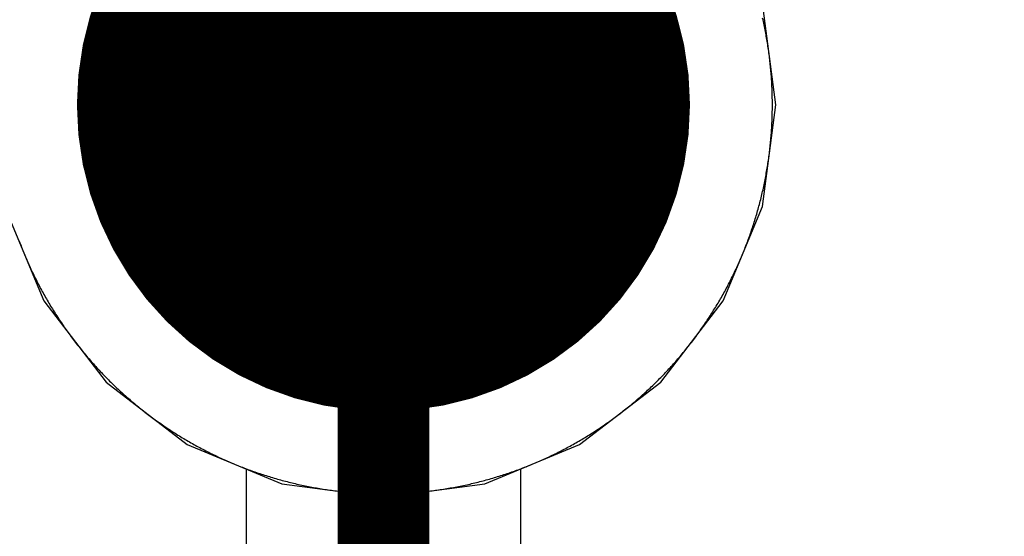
# Model space of a CAD drawing. Extents: x -1.5 to 9, y -3 to 5.
# Tile 195 of 256: x 0.4602 to 0.5678, y 3.2179 to 3.2743. Entities that reach past the tile are written whole.
import ezdxf

# ---------------------------------------------------------------- set-up
doc = ezdxf.new("R2010")
doc.units = 0
doc.layers.get('0').update_dxf_attribs({"linetype": 'CONTINUOUS'})
for name, color, linetype in [('qfn16-30-34-a_copper_signal_1', 1, 'CONTINUOUS'), ('qfn16-30-34-a_copper_signal_2', 1, 'CONTINUOUS'), ('qfn16-30-34-a_copper_signal_bot', 5, 'CONTINUOUS'), ('qfn16-30-34-a_copper_signal_top', 1, 'CONTINUOUS'), ('qfn16-30-34-a_drawing_1', 1, 'CONTINUOUS'), ('qfn16-30-34-a_drillmap_1', 1, 'CONTINUOUS'), ('qfn16-30-34-a_pth_drill', 1, 'CONTINUOUS'), ('qfn16-30-34-a_soldermask_bot', 1, 'CONTINUOUS'), ('qfn16-30-34-a_soldermask_top', 1, 'CONTINUOUS')]:
    doc.layers.add(name, color=color, linetype=linetype)

# ---------------------------------------------------------------- blocks, each defined once
blk = doc.blocks.new('D20')
at = {"const_width": 0.005}
blk.add_lwpolyline([(-0.0025, 0, 1), (0.0025, 0, 1)], format="xyb", close=True, dxfattribs=at)
blk = doc.blocks.new('D24')
at = {"const_width": 0.0325}
blk.add_lwpolyline([(-0.01625, 0, 1), (0.01625, 0, 1)], format="xyb", close=True, dxfattribs=at)
blk = doc.blocks.new('D21')
at = {"const_width": 0.0075}
blk.add_lwpolyline([(-0.00375, 0, 1), (0.00375, 0, 1)], format="xyb", close=True, dxfattribs=at)
blk = doc.blocks.new('D38')
at = {"const_width": 0.0335}
blk.add_lwpolyline([(-0.01675, 0, 1), (0.01675, 0, 1)], format="xyb", close=True, dxfattribs=at)
blk = doc.blocks.new('D60')
at = {"const_width": 0.0225}
blk.add_lwpolyline([(-0.01125, 0, 1), (0.01125, 0, 1)], format="xyb", close=True, dxfattribs=at)
blk = doc.blocks.new('D69')
at = {"const_width": 0.001667}
blk.add_lwpolyline([(-0.000833, 0, 1), (0.000833, 0, 1)], format="xyb", close=True, dxfattribs=at)
blk = doc.blocks.new('D44')
at = {"const_width": 0.0025}
blk.add_lwpolyline([(-0.00125, 0, 1), (0.00125, 0, 1)], format="xyb", close=True, dxfattribs=at)

msp = doc.modelspace()

# ---------------------------------------------------------------- linework, layer by layer
at = {"layer": 'qfn16-30-34-a_copper_signal_1', "color": 1}
msp.add_lwpolyline([(0.460197, 3.250101), (0.460262, 3.249929), (0.460327, 3.249758), (0.460393, 3.249587), (0.46046, 3.249416), (0.460528, 3.249246), (0.460596, 3.249075), (0.460665, 3.248906), (0.460735, 3.248736), (0.460806, 3.248567), (0.460877, 3.248398), (0.460949, 3.248229), (0.461022, 3.248061), (0.461095, 3.247893), (0.461169, 3.247725), (0.461244, 3.247557), (0.46132, 3.24739), (0.461396, 3.247224), (0.461473, 3.247057), (0.461551, 3.246891), (0.46163, 3.246725), (0.461709, 3.24656), (0.461789, 3.246395), (0.461869, 3.24623), (0.461951, 3.246066), (0.462033, 3.245902), (0.462116, 3.245738), (0.462199, 3.245575), (0.462283, 3.245412), (0.462368, 3.245249), (0.462454, 3.245087), (0.46254, 3.244925), (0.462627, 3.244764), (0.462715, 3.244603), (0.462803, 3.244442), (0.462892, 3.244282), (0.462982, 3.244122), (0.463072, 3.243962), (0.463163, 3.243803), (0.463255, 3.243644), (0.463348, 3.243486), (0.463441, 3.243328), (0.463535, 3.24317), (0.463629, 3.243013), (0.463724, 3.242856), (0.46382, 3.2427), (0.463917, 3.242544), (0.464014, 3.242389), (0.464112, 3.242234), (0.464211, 3.242079), (0.46431, 3.241925), (0.46441, 3.241771), (0.46451, 3.241617), (0.464612, 3.241465), (0.464714, 3.241312), (0.464816, 3.24116), (0.464919, 3.241008), (0.465023, 3.240857), (0.465128, 3.240707), (0.465233, 3.240556), (0.465339, 3.240407), (0.465445, 3.240257), (0.465552, 3.240108), (0.46566, 3.23996), (0.465768, 3.239812), (0.465877, 3.239664), (0.465987, 3.239517), (0.466097, 3.239371), (0.466208, 3.239225), (0.46632, 3.239079), (0.466432, 3.238934), (0.466545, 3.238789), (0.466658, 3.238645), (0.466772, 3.238502), (0.466887, 3.238359), (0.467002, 3.238216), (0.467118, 3.238074), (0.467235, 3.237932), (0.467352, 3.237791), (0.467469, 3.23765), (0.467588, 3.23751), (0.467707, 3.237371), (0.467826, 3.237231), (0.467946, 3.237093), (0.468067, 3.236955), (0.468188, 3.236817), (0.46831, 3.23668), (0.468433, 3.236544), (0.468556, 3.236408), (0.46868, 3.236272), (0.468804, 3.236137), (0.468929, 3.236003), (0.469054, 3.235869), (0.46918, 3.235736), (0.469307, 3.235603), (0.469434, 3.235471), (0.469562, 3.23534), (0.46969, 3.235209), (0.469819, 3.235078), (0.469948, 3.234948), (0.470078, 3.234819), (0.470209, 3.23469), (0.47034, 3.234561), (0.470471, 3.234434), (0.470603, 3.234307), (0.470736, 3.23418), (0.470869, 3.234054), (0.471003, 3.233929), (0.471137, 3.233804), (0.471272, 3.23368), (0.471408, 3.233556), (0.471544, 3.233433), (0.47168, 3.23331), (0.471817, 3.233188), (0.471955, 3.233067), (0.472093, 3.232946), (0.472231, 3.232826), (0.472371, 3.232707), (0.47251, 3.232588), (0.47265, 3.232469), (0.472791, 3.232352), (0.472932, 3.232235), (0.473074, 3.232118), (0.473216, 3.232002), (0.473359, 3.231887), (0.473502, 3.231772), (0.473645, 3.231658), (0.473789, 3.231545), (0.473934, 3.231432), (0.474079, 3.23132), (0.474225, 3.231208), (0.474371, 3.231097), (0.474517, 3.230987), (0.474664, 3.230877), (0.474812, 3.230768), (0.47496, 3.23066), (0.475108, 3.230552), (0.475257, 3.230445), (0.475406, 3.230339), (0.475556, 3.230233), (0.475707, 3.230128), (0.475857, 3.230023), (0.476009, 3.229919), (0.47616, 3.229816), (0.476312, 3.229714), (0.476465, 3.229612), (0.476618, 3.22951), (0.476771, 3.22941), (0.476925, 3.22931), (0.477079, 3.229211), (0.477234, 3.229112), (0.477389, 3.229014), (0.477544, 3.228917), (0.4777, 3.22882), (0.477856, 3.228724), (0.478013, 3.228629), (0.47817, 3.228535), (0.478328, 3.228441), (0.478486, 3.228348), (0.478644, 3.228255), (0.478803, 3.228163), (0.478962, 3.228072), (0.479122, 3.227982), (0.479282, 3.227892), (0.479442, 3.227803), (0.479603, 3.227715), (0.479764, 3.227627), (0.479925, 3.22754), (0.480087, 3.227454), (0.480249, 3.227368), (0.480412, 3.227283), (0.480575, 3.227199), (0.480738, 3.227116), (0.480902, 3.227033), (0.481066, 3.226951), (0.48123, 3.226869), (0.481395, 3.226789), (0.48156, 3.226709), (0.481725, 3.22663), (0.481891, 3.226551), (0.482057, 3.226473), (0.482224, 3.226396), (0.48239, 3.22632), (0.482558, 3.226244), (0.482725, 3.226169), (0.482893, 3.226095), (0.483061, 3.226022), (0.483229, 3.225949), (0.483398, 3.225877), (0.483567, 3.225806), (0.483736, 3.225735), (0.483906, 3.225665), (0.484075, 3.225596), (0.484246, 3.225528), (0.484416, 3.22546), (0.484587, 3.225393), (0.484758, 3.225327), (0.484929, 3.225262), (0.485101, 3.225197), (0.485273, 3.225133), (0.485445, 3.22507), (0.485618, 3.225008), (0.48579, 3.224946), (0.485963, 3.224885), (0.486136, 3.224825), (0.48631, 3.224765), (0.486484, 3.224707), (0.486658, 3.224649), (0.486832, 3.224591), (0.487007, 3.224535), (0.487181, 3.224479), (0.487356, 3.224424), (0.487531, 3.22437), (0.487707, 3.224317), (0.487882, 3.224264), (0.488058, 3.224212), (0.488235, 3.224161), (0.488411, 3.224111), (0.488587, 3.224061), (0.488764, 3.224012), (0.488941, 3.223964), (0.489118, 3.223917), (0.489296, 3.22387), (0.489473, 3.223824), (0.489651, 3.223779), (0.489829, 3.223735), (0.490007, 3.223691), (0.490186, 3.223649), (0.490364, 3.223607), (0.490543, 3.223566), (0.490722, 3.223525), (0.490901, 3.223485), (0.49108, 3.223447), (0.49126, 3.223409), (0.491439, 3.223371), (0.491619, 3.223335), (0.491799, 3.223299), (0.491979, 3.223264), (0.492159, 3.22323), (0.492339, 3.223196), (0.49252, 3.223164), (0.4927, 3.223132), (0.492881, 3.223101), (0.493062, 3.22307), (0.493243, 3.223041), (0.493424, 3.223012), (0.493605, 3.222984), (0.493787, 3.222957), (0.493968, 3.22293), (0.49415, 3.222905), (0.494332, 3.22288), (0.494513, 3.222856), (0.494695, 3.222832), (0.494877, 3.22281), (0.495059, 3.222788), (0.495242, 3.222767), (0.495424, 3.222747), (0.495606, 3.222728), (0.495789, 3.222709), (0.495971, 3.222691), (0.496154, 3.222674), (0.496337, 3.222658), (0.496519, 3.222643), (0.496702, 3.222628), (0.496885, 3.222614), (0.497068, 3.222601), (0.497251, 3.222589), (0.497434, 3.222577), (0.497617, 3.222567), (0.4978, 3.222557), (0.497983, 3.222548), (0.498167, 3.22254), (0.49835, 3.222532), (0.498533, 3.222525), (0.498716, 3.222519), (0.4989, 3.222514), (0.499083, 3.22251), (0.499267, 3.222506), (0.49945, 3.222504), (0.499633, 3.222502), (0.499817, 3.2225), (0.5, 3.2225), (0.500183, 3.2225), (0.500367, 3.222502), (0.50055, 3.222504), (0.500734, 3.222506), (0.500917, 3.22251), (0.5011, 3.222514), (0.501284, 3.222519), (0.501467, 3.222525), (0.50165, 3.222532), (0.501834, 3.22254), (0.502017, 3.222548), (0.5022, 3.222557), (0.502383, 3.222567), (0.502566, 3.222577), (0.502749, 3.222589), (0.502932, 3.222601), (0.503115, 3.222614), (0.503298, 3.222628), (0.503481, 3.222643), (0.503664, 3.222658), (0.503846, 3.222674), (0.504029, 3.222691), (0.504212, 3.222709), (0.504394, 3.222728), (0.504576, 3.222747), (0.504759, 3.222767), (0.504941, 3.222788), (0.505123, 3.22281), (0.505305, 3.222832), (0.505487, 3.222856), (0.505669, 3.22288), (0.50585, 3.222905), (0.506032, 3.22293), (0.506214, 3.222957), (0.506395, 3.222984), (0.506576, 3.223012), (0.506757, 3.223041), (0.506938, 3.22307), (0.507119, 3.223101), (0.5073, 3.223132), (0.507481, 3.223164), (0.507661, 3.223196), (0.507841, 3.22323), (0.508022, 3.223264), (0.508202, 3.223299), (0.508381, 3.223335), (0.508561, 3.223371), (0.508741, 3.223409), (0.50892, 3.223447), (0.509099, 3.223485), (0.509278, 3.223525), (0.509457, 3.223566), (0.509636, 3.223607), (0.509815, 3.223649), (0.509993, 3.223691), (0.510171, 3.223735), (0.510349, 3.223779), (0.510527, 3.223824), (0.510704, 3.22387), (0.510882, 3.223917), (0.511059, 3.223964), (0.511236, 3.224012), (0.511413, 3.224061), (0.511589, 3.224111), (0.511766, 3.224161), (0.511942, 3.224212), (0.512118, 3.224264), (0.512293, 3.224317), (0.512469, 3.22437), (0.512644, 3.224424), (0.512819, 3.224479), (0.512994, 3.224535), (0.513168, 3.224591), (0.513342, 3.224649), (0.513516, 3.224707), (0.51369, 3.224765), (0.513864, 3.224825), (0.514037, 3.224885), (0.51421, 3.224946), (0.514383, 3.225008), (0.514555, 3.22507), (0.514727, 3.225133), (0.514899, 3.225197), (0.515071, 3.225262), (0.515242, 3.225327), (0.515413, 3.225393), (0.515584, 3.22546), (0.515755, 3.225528), (0.515925, 3.225596), (0.516095, 3.225665), (0.516264, 3.225735), (0.516433, 3.225806), (0.516602, 3.225877), (0.516771, 3.225949), (0.516939, 3.226022), (0.517107, 3.226095), (0.517275, 3.226169), (0.517443, 3.226244), (0.51761, 3.22632), (0.517777, 3.226396), (0.517943, 3.226473), (0.518109, 3.226551), (0.518275, 3.22663), (0.51844, 3.226709), (0.518605, 3.226789), (0.51877, 3.226869), (0.518934, 3.226951), (0.519098, 3.227033), (0.519262, 3.227116), (0.519425, 3.227199), (0.519588, 3.227283), (0.519751, 3.227368), (0.519913, 3.227454), (0.520075, 3.22754), (0.520236, 3.227627), (0.520398, 3.227715), (0.520558, 3.227803), (0.520718, 3.227892), (0.520879, 3.227982), (0.521038, 3.228072), (0.521197, 3.228163), (0.521356, 3.228255), (0.521514, 3.228348), (0.521672, 3.228441), (0.52183, 3.228535), (0.521987, 3.228629), (0.522144, 3.228724), (0.5223, 3.22882), (0.522456, 3.228917), (0.522611, 3.229014), (0.522767, 3.229112), (0.522921, 3.229211), (0.523076, 3.22931), (0.523229, 3.22941), (0.523383, 3.22951), (0.523536, 3.229612), (0.523688, 3.229714), (0.52384, 3.229816), (0.523992, 3.229919), (0.524143, 3.230023), (0.524294, 3.230128), (0.524444, 3.230233), (0.524594, 3.230339), (0.524743, 3.230445), (0.524892, 3.230552), (0.52504, 3.23066), (0.525188, 3.230768), (0.525336, 3.230877), (0.525483, 3.230987), (0.525629, 3.231097), (0.525775, 3.231208), (0.525921, 3.23132), (0.526066, 3.231432), (0.526211, 3.231545), (0.526355, 3.231658), (0.526499, 3.231772), (0.526642, 3.231887), (0.526784, 3.232002), (0.526926, 3.232118), (0.527068, 3.232235), (0.527209, 3.232352), (0.52735, 3.232469), (0.52749, 3.232588), (0.52763, 3.232707), (0.527769, 3.232826), (0.527907, 3.232946), (0.528045, 3.233067), (0.528183, 3.233188), (0.52832, 3.23331), (0.528456, 3.233433), (0.528592, 3.233556), (0.528728, 3.23368), (0.528863, 3.233804), (0.528997, 3.233929), (0.529131, 3.234054), (0.529264, 3.23418), (0.529397, 3.234307), (0.529529, 3.234434), (0.529661, 3.234561), (0.529792, 3.23469), (0.529922, 3.234819), (0.530052, 3.234948), (0.530182, 3.235078), (0.530311, 3.235209), (0.530439, 3.23534), (0.530567, 3.235471), (0.530694, 3.235603), (0.53082, 3.235736), (0.530946, 3.235869), (0.531072, 3.236003), (0.531196, 3.236137), (0.531321, 3.236272), (0.531444, 3.236408), (0.531567, 3.236544), (0.53169, 3.23668), (0.531812, 3.236817), (0.531933, 3.236955), (0.532054, 3.237093), (0.532174, 3.237231), (0.532294, 3.237371), (0.532413, 3.23751), (0.532531, 3.23765), (0.532649, 3.237791), (0.532766, 3.237932), (0.532882, 3.238074), (0.532998, 3.238216), (0.533113, 3.238359), (0.533228, 3.238502), (0.533342, 3.238645), (0.533456, 3.238789), (0.533568, 3.238934), (0.53368, 3.239079), (0.533792, 3.239225), (0.533903, 3.239371), (0.534013, 3.239517), (0.534123, 3.239664), (0.534232, 3.239812), (0.53434, 3.23996), (0.534448, 3.240108), (0.534555, 3.240257), (0.534662, 3.240407), (0.534767, 3.240556), (0.534872, 3.240707), (0.534977, 3.240857), (0.535081, 3.241008), (0.535184, 3.24116), (0.535287, 3.241312), (0.535389, 3.241465), (0.53549, 3.241617), (0.53559, 3.241771), (0.53569, 3.241925), (0.535789, 3.242079), (0.535888, 3.242234), (0.535986, 3.242389), (0.536083, 3.242544), (0.53618, 3.2427), (0.536276, 3.242856), (0.536371, 3.243013), (0.536465, 3.24317), (0.536559, 3.243328), (0.536653, 3.243486), (0.536745, 3.243644), (0.536837, 3.243803), (0.536928, 3.243962), (0.537018, 3.244122), (0.537108, 3.244282), (0.537197, 3.244442), (0.537286, 3.244603), (0.537373, 3.244764), (0.53746, 3.244925), (0.537547, 3.245087), (0.537632, 3.245249), (0.537717, 3.245412), (0.537801, 3.245575), (0.537885, 3.245738), (0.537967, 3.245902), (0.538049, 3.246066), (0.538131, 3.24623), (0.538211, 3.246395), (0.538291, 3.24656), (0.538371, 3.246725), (0.538449, 3.246891), (0.538527, 3.247057), (0.538604, 3.247224), (0.53868, 3.24739), (0.538756, 3.247557), (0.538831, 3.247725), (0.538905, 3.247893), (0.538979, 3.248061), (0.539051, 3.248229), (0.539123, 3.248398), (0.539194, 3.248567), (0.539265, 3.248736), (0.539335, 3.248906), (0.539404, 3.249075), (0.539472, 3.249246), (0.53954, 3.249416), (0.539607, 3.249587), (0.539673, 3.249758), (0.539738, 3.249929), (0.539803, 3.250101), (0.539867, 3.250273), (0.53993, 3.250445), (0.539993, 3.250617), (0.540054, 3.25079), (0.540115, 3.250963), (0.540175, 3.251136), (0.540235, 3.25131), (0.540294, 3.251484), (0.540351, 3.251658), (0.540409, 3.251832), (0.540465, 3.252006), (0.540521, 3.252181), (0.540576, 3.252356), (0.54063, 3.252531), (0.540683, 3.252707), (0.540736, 3.252883), (0.540788, 3.253058), (0.540839, 3.253235), (0.54089, 3.253411), (0.540939, 3.253588), (0.540988, 3.253764), (0.541036, 3.253941), (0.541083, 3.254118), (0.54113, 3.254296), (0.541176, 3.254473), (0.541221, 3.254651), (0.541265, 3.254829), (0.541309, 3.255007), (0.541351, 3.255186), (0.541393, 3.255364), (0.541435, 3.255543), (0.541475, 3.255722), (0.541515, 3.255901), (0.541554, 3.25608), (0.541592, 3.25626), (0.541629, 3.256439), (0.541666, 3.256619), (0.541701, 3.256799), (0.541736, 3.256979), (0.541771, 3.257159), (0.541804, 3.257339), (0.541837, 3.25752), (0.541869, 3.2577), (0.5419, 3.257881), (0.54193, 3.258062), (0.54196, 3.258243), (0.541988, 3.258424), (0.542016, 3.258605), (0.542044, 3.258787), (0.54207, 3.258968), (0.542096, 3.25915), (0.54212, 3.259331), (0.542144, 3.259513), (0.542168, 3.259695), (0.54219, 3.259877), (0.542212, 3.260059), (0.542233, 3.260242), (0.542253, 3.260424), (0.542273, 3.260606), (0.542291, 3.260789), (0.542309, 3.260971), (0.542326, 3.261154), (0.542342, 3.261337), (0.542357, 3.261519), (0.542372, 3.261702), (0.542386, 3.261885), (0.542399, 3.262068), (0.542411, 3.262251), (0.542423, 3.262434), (0.542433, 3.262617), (0.542443, 3.2628), (0.542452, 3.262983), (0.542461, 3.263167), (0.542468, 3.26335), (0.542475, 3.263533), (0.542481, 3.263716), (0.542486, 3.2639), (0.54249, 3.264083), (0.542494, 3.264267), (0.542497, 3.26445), (0.542499, 3.264633), (0.5425, 3.264817), (0.5425, 3.265), (0.5425, 3.265184), (0.542499, 3.265367), (0.542497, 3.26555), (0.542494, 3.265734), (0.54249, 3.265917), (0.542486, 3.2661), (0.542481, 3.266284), (0.542475, 3.266467), (0.542468, 3.26665), (0.542461, 3.266834), (0.542452, 3.267017), (0.542443, 3.2672), (0.542433, 3.267383), (0.542423, 3.267566), (0.542411, 3.267749), (0.542399, 3.267932), (0.542386, 3.268115), (0.542372, 3.268298), (0.542357, 3.268481), (0.542342, 3.268664), (0.542326, 3.268846), (0.542309, 3.269029), (0.542291, 3.269211), (0.542273, 3.269394), (0.542253, 3.269576), (0.542233, 3.269759), (0.542212, 3.269941), (0.54219, 3.270123), (0.542168, 3.270305), (0.542144, 3.270487), (0.54212, 3.270669), (0.542096, 3.27085), (0.54207, 3.271032), (0.542044, 3.271213), (0.542016, 3.271395), (0.541988, 3.271576), (0.54196, 3.271757), (0.54193, 3.271938), (0.5419, 3.272119), (0.541869, 3.2723), (0.541837, 3.272481), (0.541804, 3.272661), (0.541771, 3.272841), (0.541736, 3.273021), (0.541701, 3.273202), (0.541666, 3.273381), (0.541629, 3.273561), (0.541592, 3.273741), (0.541554, 3.27392), (0.541515, 3.274099), (0.541475, 3.274278), (0.541435, 3.274457)], dxfattribs=at)
at = {"layer": 'qfn16-30-34-a_copper_signal_2', "color": 1}
msp.add_lwpolyline([(0.460197, 3.250101), (0.460262, 3.249929), (0.460327, 3.249758), (0.460393, 3.249587), (0.46046, 3.249416), (0.460528, 3.249246), (0.460596, 3.249075), (0.460665, 3.248906), (0.460735, 3.248736), (0.460806, 3.248567), (0.460877, 3.248398), (0.460949, 3.248229), (0.461022, 3.248061), (0.461095, 3.247893), (0.461169, 3.247725), (0.461244, 3.247557), (0.46132, 3.24739), (0.461396, 3.247224), (0.461473, 3.247057), (0.461551, 3.246891), (0.46163, 3.246725), (0.461709, 3.24656), (0.461789, 3.246395), (0.461869, 3.24623), (0.461951, 3.246066), (0.462033, 3.245902), (0.462116, 3.245738), (0.462199, 3.245575), (0.462283, 3.245412), (0.462368, 3.245249), (0.462454, 3.245087), (0.46254, 3.244925), (0.462627, 3.244764), (0.462715, 3.244603), (0.462803, 3.244442), (0.462892, 3.244282), (0.462982, 3.244122), (0.463072, 3.243962), (0.463163, 3.243803), (0.463255, 3.243644), (0.463348, 3.243486), (0.463441, 3.243328), (0.463535, 3.24317), (0.463629, 3.243013), (0.463724, 3.242856), (0.46382, 3.2427), (0.463917, 3.242544), (0.464014, 3.242389), (0.464112, 3.242234), (0.464211, 3.242079), (0.46431, 3.241925), (0.46441, 3.241771), (0.46451, 3.241617), (0.464612, 3.241465), (0.464714, 3.241312), (0.464816, 3.24116), (0.464919, 3.241008), (0.465023, 3.240857), (0.465128, 3.240707), (0.465233, 3.240556), (0.465339, 3.240407), (0.465445, 3.240257), (0.465552, 3.240108), (0.46566, 3.23996), (0.465768, 3.239812), (0.465877, 3.239664), (0.465987, 3.239517), (0.466097, 3.239371), (0.466208, 3.239225), (0.46632, 3.239079), (0.466432, 3.238934), (0.466545, 3.238789), (0.466658, 3.238645), (0.466772, 3.238502), (0.466887, 3.238359), (0.467002, 3.238216), (0.467118, 3.238074), (0.467235, 3.237932), (0.467352, 3.237791), (0.467469, 3.23765), (0.467588, 3.23751), (0.467707, 3.237371), (0.467826, 3.237231), (0.467946, 3.237093), (0.468067, 3.236955), (0.468188, 3.236817), (0.46831, 3.23668), (0.468433, 3.236544), (0.468556, 3.236408), (0.46868, 3.236272), (0.468804, 3.236137), (0.468929, 3.236003), (0.469054, 3.235869), (0.46918, 3.235736), (0.469307, 3.235603), (0.469434, 3.235471), (0.469562, 3.23534), (0.46969, 3.235209), (0.469819, 3.235078), (0.469948, 3.234948), (0.470078, 3.234819), (0.470209, 3.23469), (0.47034, 3.234561), (0.470471, 3.234434), (0.470603, 3.234307), (0.470736, 3.23418), (0.470869, 3.234054), (0.471003, 3.233929), (0.471137, 3.233804), (0.471272, 3.23368), (0.471408, 3.233556), (0.471544, 3.233433), (0.47168, 3.23331), (0.471817, 3.233188), (0.471955, 3.233067), (0.472093, 3.232946), (0.472231, 3.232826), (0.472371, 3.232707), (0.47251, 3.232588), (0.47265, 3.232469), (0.472791, 3.232352), (0.472932, 3.232235), (0.473074, 3.232118), (0.473216, 3.232002), (0.473359, 3.231887), (0.473502, 3.231772), (0.473645, 3.231658), (0.473789, 3.231545), (0.473934, 3.231432), (0.474079, 3.23132), (0.474225, 3.231208), (0.474371, 3.231097), (0.474517, 3.230987), (0.474664, 3.230877), (0.474812, 3.230768), (0.47496, 3.23066), (0.475108, 3.230552), (0.475257, 3.230445), (0.475406, 3.230339), (0.475556, 3.230233), (0.475707, 3.230128), (0.475857, 3.230023), (0.476009, 3.229919), (0.47616, 3.229816), (0.476312, 3.229714), (0.476465, 3.229612), (0.476618, 3.22951), (0.476771, 3.22941), (0.476925, 3.22931), (0.477079, 3.229211), (0.477234, 3.229112), (0.477389, 3.229014), (0.477544, 3.228917), (0.4777, 3.22882), (0.477856, 3.228724), (0.478013, 3.228629), (0.47817, 3.228535), (0.478328, 3.228441), (0.478486, 3.228348), (0.478644, 3.228255), (0.478803, 3.228163), (0.478962, 3.228072), (0.479122, 3.227982), (0.479282, 3.227892), (0.479442, 3.227803), (0.479603, 3.227715), (0.479764, 3.227627), (0.479925, 3.22754), (0.480087, 3.227454), (0.480249, 3.227368), (0.480412, 3.227283), (0.480575, 3.227199), (0.480738, 3.227116), (0.480902, 3.227033), (0.481066, 3.226951), (0.48123, 3.226869), (0.481395, 3.226789), (0.48156, 3.226709), (0.481725, 3.22663), (0.481891, 3.226551), (0.482057, 3.226473), (0.482224, 3.226396), (0.48239, 3.22632), (0.482558, 3.226244), (0.482725, 3.226169), (0.482893, 3.226095), (0.483061, 3.226022), (0.483229, 3.225949), (0.483398, 3.225877), (0.483567, 3.225806), (0.483736, 3.225735), (0.483906, 3.225665), (0.484075, 3.225596), (0.484246, 3.225528), (0.484416, 3.22546), (0.484587, 3.225393), (0.484758, 3.225327), (0.484929, 3.225262), (0.485101, 3.225197), (0.485273, 3.225133), (0.485445, 3.22507), (0.485618, 3.225008), (0.48579, 3.224946), (0.485963, 3.224885), (0.486136, 3.224825), (0.48631, 3.224765), (0.486484, 3.224707), (0.486658, 3.224649), (0.486832, 3.224591), (0.487007, 3.224535), (0.487181, 3.224479), (0.487356, 3.224424), (0.487531, 3.22437), (0.487707, 3.224317), (0.487882, 3.224264), (0.488058, 3.224212), (0.488235, 3.224161), (0.488411, 3.224111), (0.488587, 3.224061), (0.488764, 3.224012), (0.488941, 3.223964), (0.489118, 3.223917), (0.489296, 3.22387), (0.489473, 3.223824), (0.489651, 3.223779), (0.489829, 3.223735), (0.490007, 3.223691), (0.490186, 3.223649), (0.490364, 3.223607), (0.490543, 3.223566), (0.490722, 3.223525), (0.490901, 3.223485), (0.49108, 3.223447), (0.49126, 3.223409), (0.491439, 3.223371), (0.491619, 3.223335), (0.491799, 3.223299), (0.491979, 3.223264), (0.492159, 3.22323), (0.492339, 3.223196), (0.49252, 3.223164), (0.4927, 3.223132), (0.492881, 3.223101), (0.493062, 3.22307), (0.493243, 3.223041), (0.493424, 3.223012), (0.493605, 3.222984), (0.493787, 3.222957), (0.493968, 3.22293), (0.49415, 3.222905), (0.494332, 3.22288), (0.494513, 3.222856), (0.494695, 3.222832), (0.494877, 3.22281), (0.495059, 3.222788), (0.495242, 3.222767), (0.495424, 3.222747), (0.495606, 3.222728), (0.495789, 3.222709), (0.495971, 3.222691), (0.496154, 3.222674), (0.496337, 3.222658), (0.496519, 3.222643), (0.496702, 3.222628), (0.496885, 3.222614), (0.497068, 3.222601), (0.497251, 3.222589), (0.497434, 3.222577), (0.497617, 3.222567), (0.4978, 3.222557), (0.497983, 3.222548), (0.498167, 3.22254), (0.49835, 3.222532), (0.498533, 3.222525), (0.498716, 3.222519), (0.4989, 3.222514), (0.499083, 3.22251), (0.499267, 3.222506), (0.49945, 3.222504), (0.499633, 3.222502), (0.499817, 3.2225), (0.5, 3.2225), (0.500183, 3.2225), (0.500367, 3.222502), (0.50055, 3.222504), (0.500734, 3.222506), (0.500917, 3.22251), (0.5011, 3.222514), (0.501284, 3.222519), (0.501467, 3.222525), (0.50165, 3.222532), (0.501834, 3.22254), (0.502017, 3.222548), (0.5022, 3.222557), (0.502383, 3.222567), (0.502566, 3.222577), (0.502749, 3.222589), (0.502932, 3.222601), (0.503115, 3.222614), (0.503298, 3.222628), (0.503481, 3.222643), (0.503664, 3.222658), (0.503846, 3.222674), (0.504029, 3.222691), (0.504212, 3.222709), (0.504394, 3.222728), (0.504576, 3.222747), (0.504759, 3.222767), (0.504941, 3.222788), (0.505123, 3.22281), (0.505305, 3.222832), (0.505487, 3.222856), (0.505669, 3.22288), (0.50585, 3.222905), (0.506032, 3.22293), (0.506214, 3.222957), (0.506395, 3.222984), (0.506576, 3.223012), (0.506757, 3.223041), (0.506938, 3.22307), (0.507119, 3.223101), (0.5073, 3.223132), (0.507481, 3.223164), (0.507661, 3.223196), (0.507841, 3.22323), (0.508022, 3.223264), (0.508202, 3.223299), (0.508381, 3.223335), (0.508561, 3.223371), (0.508741, 3.223409), (0.50892, 3.223447), (0.509099, 3.223485), (0.509278, 3.223525), (0.509457, 3.223566), (0.509636, 3.223607), (0.509815, 3.223649), (0.509993, 3.223691), (0.510171, 3.223735), (0.510349, 3.223779), (0.510527, 3.223824), (0.510704, 3.22387), (0.510882, 3.223917), (0.511059, 3.223964), (0.511236, 3.224012), (0.511413, 3.224061), (0.511589, 3.224111), (0.511766, 3.224161), (0.511942, 3.224212), (0.512118, 3.224264), (0.512293, 3.224317), (0.512469, 3.22437), (0.512644, 3.224424), (0.512819, 3.224479), (0.512994, 3.224535), (0.513168, 3.224591), (0.513342, 3.224649), (0.513516, 3.224707), (0.51369, 3.224765), (0.513864, 3.224825), (0.514037, 3.224885), (0.51421, 3.224946), (0.514383, 3.225008), (0.514555, 3.22507), (0.514727, 3.225133), (0.514899, 3.225197), (0.515071, 3.225262), (0.515242, 3.225327), (0.515413, 3.225393), (0.515584, 3.22546), (0.515755, 3.225528), (0.515925, 3.225596), (0.516095, 3.225665), (0.516264, 3.225735), (0.516433, 3.225806), (0.516602, 3.225877), (0.516771, 3.225949), (0.516939, 3.226022), (0.517107, 3.226095), (0.517275, 3.226169), (0.517443, 3.226244), (0.51761, 3.22632), (0.517777, 3.226396), (0.517943, 3.226473), (0.518109, 3.226551), (0.518275, 3.22663), (0.51844, 3.226709), (0.518605, 3.226789), (0.51877, 3.226869), (0.518934, 3.226951), (0.519098, 3.227033), (0.519262, 3.227116), (0.519425, 3.227199), (0.519588, 3.227283), (0.519751, 3.227368), (0.519913, 3.227454), (0.520075, 3.22754), (0.520236, 3.227627), (0.520398, 3.227715), (0.520558, 3.227803), (0.520718, 3.227892), (0.520879, 3.227982), (0.521038, 3.228072), (0.521197, 3.228163), (0.521356, 3.228255), (0.521514, 3.228348), (0.521672, 3.228441), (0.52183, 3.228535), (0.521987, 3.228629), (0.522144, 3.228724), (0.5223, 3.22882), (0.522456, 3.228917), (0.522611, 3.229014), (0.522767, 3.229112), (0.522921, 3.229211), (0.523076, 3.22931), (0.523229, 3.22941), (0.523383, 3.22951), (0.523536, 3.229612), (0.523688, 3.229714), (0.52384, 3.229816), (0.523992, 3.229919), (0.524143, 3.230023), (0.524294, 3.230128), (0.524444, 3.230233), (0.524594, 3.230339), (0.524743, 3.230445), (0.524892, 3.230552), (0.52504, 3.23066), (0.525188, 3.230768), (0.525336, 3.230877), (0.525483, 3.230987), (0.525629, 3.231097), (0.525775, 3.231208), (0.525921, 3.23132), (0.526066, 3.231432), (0.526211, 3.231545), (0.526355, 3.231658), (0.526499, 3.231772), (0.526642, 3.231887), (0.526784, 3.232002), (0.526926, 3.232118), (0.527068, 3.232235), (0.527209, 3.232352), (0.52735, 3.232469), (0.52749, 3.232588), (0.52763, 3.232707), (0.527769, 3.232826), (0.527907, 3.232946), (0.528045, 3.233067), (0.528183, 3.233188), (0.52832, 3.23331), (0.528456, 3.233433), (0.528592, 3.233556), (0.528728, 3.23368), (0.528863, 3.233804), (0.528997, 3.233929), (0.529131, 3.234054), (0.529264, 3.23418), (0.529397, 3.234307), (0.529529, 3.234434), (0.529661, 3.234561), (0.529792, 3.23469), (0.529922, 3.234819), (0.530052, 3.234948), (0.530182, 3.235078), (0.530311, 3.235209), (0.530439, 3.23534), (0.530567, 3.235471), (0.530694, 3.235603), (0.53082, 3.235736), (0.530946, 3.235869), (0.531072, 3.236003), (0.531196, 3.236137), (0.531321, 3.236272), (0.531444, 3.236408), (0.531567, 3.236544), (0.53169, 3.23668), (0.531812, 3.236817), (0.531933, 3.236955), (0.532054, 3.237093), (0.532174, 3.237231), (0.532294, 3.237371), (0.532413, 3.23751), (0.532531, 3.23765), (0.532649, 3.237791), (0.532766, 3.237932), (0.532882, 3.238074), (0.532998, 3.238216), (0.533113, 3.238359), (0.533228, 3.238502), (0.533342, 3.238645), (0.533456, 3.238789), (0.533568, 3.238934), (0.53368, 3.239079), (0.533792, 3.239225), (0.533903, 3.239371), (0.534013, 3.239517), (0.534123, 3.239664), (0.534232, 3.239812), (0.53434, 3.23996), (0.534448, 3.240108), (0.534555, 3.240257), (0.534662, 3.240407), (0.534767, 3.240556), (0.534872, 3.240707), (0.534977, 3.240857), (0.535081, 3.241008), (0.535184, 3.24116), (0.535287, 3.241312), (0.535389, 3.241465), (0.53549, 3.241617), (0.53559, 3.241771), (0.53569, 3.241925), (0.535789, 3.242079), (0.535888, 3.242234), (0.535986, 3.242389), (0.536083, 3.242544), (0.53618, 3.2427), (0.536276, 3.242856), (0.536371, 3.243013), (0.536465, 3.24317), (0.536559, 3.243328), (0.536653, 3.243486), (0.536745, 3.243644), (0.536837, 3.243803), (0.536928, 3.243962), (0.537018, 3.244122), (0.537108, 3.244282), (0.537197, 3.244442), (0.537286, 3.244603), (0.537373, 3.244764), (0.53746, 3.244925), (0.537547, 3.245087), (0.537632, 3.245249), (0.537717, 3.245412), (0.537801, 3.245575), (0.537885, 3.245738), (0.537967, 3.245902), (0.538049, 3.246066), (0.538131, 3.24623), (0.538211, 3.246395), (0.538291, 3.24656), (0.538371, 3.246725), (0.538449, 3.246891), (0.538527, 3.247057), (0.538604, 3.247224), (0.53868, 3.24739), (0.538756, 3.247557), (0.538831, 3.247725), (0.538905, 3.247893), (0.538979, 3.248061), (0.539051, 3.248229), (0.539123, 3.248398), (0.539194, 3.248567), (0.539265, 3.248736), (0.539335, 3.248906), (0.539404, 3.249075), (0.539472, 3.249246), (0.53954, 3.249416), (0.539607, 3.249587), (0.539673, 3.249758), (0.539738, 3.249929), (0.539803, 3.250101), (0.539867, 3.250273), (0.53993, 3.250445), (0.539993, 3.250617), (0.540054, 3.25079), (0.540115, 3.250963), (0.540175, 3.251136), (0.540235, 3.25131), (0.540294, 3.251484), (0.540351, 3.251658), (0.540409, 3.251832), (0.540465, 3.252006), (0.540521, 3.252181), (0.540576, 3.252356), (0.54063, 3.252531), (0.540683, 3.252707), (0.540736, 3.252883), (0.540788, 3.253058), (0.540839, 3.253235), (0.54089, 3.253411), (0.540939, 3.253588), (0.540988, 3.253764), (0.541036, 3.253941), (0.541083, 3.254118), (0.54113, 3.254296), (0.541176, 3.254473), (0.541221, 3.254651), (0.541265, 3.254829), (0.541309, 3.255007), (0.541351, 3.255186), (0.541393, 3.255364), (0.541435, 3.255543), (0.541475, 3.255722), (0.541515, 3.255901), (0.541554, 3.25608), (0.541592, 3.25626), (0.541629, 3.256439), (0.541666, 3.256619), (0.541701, 3.256799), (0.541736, 3.256979), (0.541771, 3.257159), (0.541804, 3.257339), (0.541837, 3.25752), (0.541869, 3.2577), (0.5419, 3.257881), (0.54193, 3.258062), (0.54196, 3.258243), (0.541988, 3.258424), (0.542016, 3.258605), (0.542044, 3.258787), (0.54207, 3.258968), (0.542096, 3.25915), (0.54212, 3.259331), (0.542144, 3.259513), (0.542168, 3.259695), (0.54219, 3.259877), (0.542212, 3.260059), (0.542233, 3.260242), (0.542253, 3.260424), (0.542273, 3.260606), (0.542291, 3.260789), (0.542309, 3.260971), (0.542326, 3.261154), (0.542342, 3.261337), (0.542357, 3.261519), (0.542372, 3.261702), (0.542386, 3.261885), (0.542399, 3.262068), (0.542411, 3.262251), (0.542423, 3.262434), (0.542433, 3.262617), (0.542443, 3.2628), (0.542452, 3.262983), (0.542461, 3.263167), (0.542468, 3.26335), (0.542475, 3.263533), (0.542481, 3.263716), (0.542486, 3.2639), (0.54249, 3.264083), (0.542494, 3.264267), (0.542497, 3.26445), (0.542499, 3.264633), (0.5425, 3.264817), (0.5425, 3.265), (0.5425, 3.265184), (0.542499, 3.265367), (0.542497, 3.26555), (0.542494, 3.265734), (0.54249, 3.265917), (0.542486, 3.2661), (0.542481, 3.266284), (0.542475, 3.266467), (0.542468, 3.26665), (0.542461, 3.266834), (0.542452, 3.267017), (0.542443, 3.2672), (0.542433, 3.267383), (0.542423, 3.267566), (0.542411, 3.267749), (0.542399, 3.267932), (0.542386, 3.268115), (0.542372, 3.268298), (0.542357, 3.268481), (0.542342, 3.268664), (0.542326, 3.268846), (0.542309, 3.269029), (0.542291, 3.269211), (0.542273, 3.269394), (0.542253, 3.269576), (0.542233, 3.269759), (0.542212, 3.269941), (0.54219, 3.270123), (0.542168, 3.270305), (0.542144, 3.270487), (0.54212, 3.270669), (0.542096, 3.27085), (0.54207, 3.271032), (0.542044, 3.271213), (0.542016, 3.271395), (0.541988, 3.271576), (0.54196, 3.271757), (0.54193, 3.271938), (0.5419, 3.272119), (0.541869, 3.2723), (0.541837, 3.272481), (0.541804, 3.272661), (0.541771, 3.272841), (0.541736, 3.273021), (0.541701, 3.273202), (0.541666, 3.273381), (0.541629, 3.273561), (0.541592, 3.273741), (0.541554, 3.27392), (0.541515, 3.274099), (0.541475, 3.274278), (0.541435, 3.274457)], dxfattribs=at)
at = {"layer": 'qfn16-30-34-a_copper_signal_2', "color": 1, "const_width": 0.01}
msp.add_lwpolyline([(0.5, 3.265), (0.5, 3.265)], dxfattribs=at)
at = {"layer": 'qfn16-30-34-a_copper_signal_bot', "color": 5}
msp.add_lwpolyline([(0.458594, 3.253905), (0.462876, 3.243567), (0.469689, 3.234689), (0.478567, 3.227876), (0.488905, 3.223594), (0.5, 3.222133), (0.511095, 3.223594), (0.521433, 3.227876), (0.530311, 3.234689), (0.537124, 3.243567), (0.541406, 3.253905), (0.542867, 3.265), (0.541406, 3.276095), (0.539919, 3.279685), (0.562617, 3.302383), (0.562617, 3.302383), (0.566485, 3.308172), (0.567843, 3.315), (0.567843, 3.315001), (0.567843, 3.415), (0.566485, 3.421828), (0.562617, 3.427617), (0.517843, 3.472391), (0.517843, 3.639205)], dxfattribs=at)
at = {"layer": 'qfn16-30-34-a_copper_signal_bot', "color": 5, "const_width": 0.015}
msp.add_lwpolyline([(0.5, 3.265), (0.55, 3.315)], dxfattribs=at)
at = {"layer": 'qfn16-30-34-a_copper_signal_top', "color": 1}
for points in [[(0.515, 2.934293), (0.515, 3.225235), (0.515071, 3.225262), (0.515242, 3.225327), (0.515413, 3.225393), (0.515584, 3.22546), (0.515755, 3.225528), (0.515925, 3.225596), (0.516095, 3.225665), (0.516264, 3.225735), (0.516433, 3.225806), (0.516602, 3.225877), (0.516771, 3.225949), (0.516939, 3.226022), (0.517107, 3.226095), (0.517275, 3.226169), (0.517443, 3.226244), (0.51761, 3.22632), (0.517777, 3.226396), (0.517943, 3.226473), (0.518109, 3.226551), (0.518275, 3.22663), (0.51844, 3.226709), (0.518605, 3.226789), (0.51877, 3.226869), (0.518934, 3.226951), (0.519098, 3.227033), (0.519262, 3.227116), (0.519425, 3.227199), (0.519588, 3.227283), (0.519751, 3.227368), (0.519913, 3.227454), (0.520075, 3.22754), (0.520236, 3.227627), (0.520398, 3.227715), (0.520558, 3.227803), (0.520718, 3.227892), (0.520879, 3.227982), (0.521038, 3.228072), (0.521197, 3.228163), (0.521356, 3.228255), (0.521514, 3.228348), (0.521672, 3.228441), (0.52183, 3.228535), (0.521987, 3.228629), (0.522144, 3.228724), (0.5223, 3.22882), (0.522456, 3.228917), (0.522611, 3.229014), (0.522767, 3.229112), (0.522921, 3.229211), (0.523076, 3.22931), (0.523229, 3.22941), (0.523383, 3.22951), (0.523536, 3.229612), (0.523688, 3.229714), (0.52384, 3.229816), (0.523992, 3.229919), (0.524143, 3.230023), (0.524294, 3.230128), (0.524444, 3.230233), (0.524594, 3.230339), (0.524743, 3.230445), (0.524892, 3.230552), (0.52504, 3.23066), (0.525188, 3.230768), (0.525336, 3.230877), (0.525483, 3.230987), (0.525629, 3.231097), (0.525775, 3.231208), (0.525921, 3.23132), (0.526066, 3.231432), (0.526211, 3.231545), (0.526355, 3.231658), (0.526499, 3.231772), (0.526642, 3.231887), (0.526784, 3.232002), (0.526926, 3.232118), (0.527068, 3.232235), (0.527209, 3.232352), (0.52735, 3.232469), (0.52749, 3.232588), (0.52763, 3.232707), (0.527769, 3.232826), (0.527907, 3.232946), (0.528045, 3.233067), (0.528183, 3.233188), (0.52832, 3.23331), (0.528456, 3.233433), (0.528592, 3.233556), (0.528728, 3.23368), (0.528863, 3.233804), (0.528997, 3.233929), (0.529131, 3.234054), (0.529264, 3.23418), (0.529397, 3.234307), (0.529529, 3.234434), (0.529661, 3.234561), (0.529792, 3.23469), (0.529922, 3.234819), (0.530052, 3.234948), (0.530182, 3.235078), (0.530311, 3.235209), (0.530439, 3.23534), (0.530567, 3.235471), (0.530694, 3.235603), (0.53082, 3.235736), (0.530946, 3.235869), (0.531072, 3.236003), (0.531196, 3.236137), (0.531321, 3.236272), (0.531444, 3.236408), (0.531567, 3.236544), (0.53169, 3.23668), (0.531812, 3.236817), (0.531933, 3.236955), (0.532054, 3.237093), (0.532174, 3.237231), (0.532294, 3.237371), (0.532413, 3.23751), (0.532531, 3.23765), (0.532649, 3.237791), (0.532766, 3.237932), (0.532882, 3.238074), (0.532998, 3.238216), (0.533113, 3.238359), (0.533228, 3.238502), (0.533342, 3.238645), (0.533456, 3.238789), (0.533568, 3.238934), (0.53368, 3.239079), (0.533792, 3.239225), (0.533903, 3.239371), (0.534013, 3.239517), (0.534123, 3.239664), (0.534232, 3.239812), (0.53434, 3.23996), (0.534448, 3.240108), (0.534555, 3.240257), (0.534662, 3.240407), (0.534767, 3.240556), (0.534872, 3.240707), (0.534977, 3.240857), (0.535081, 3.241008), (0.535184, 3.24116), (0.535287, 3.241312), (0.535389, 3.241465), (0.53549, 3.241617), (0.53559, 3.241771), (0.53569, 3.241925), (0.535789, 3.242079), (0.535888, 3.242234), (0.535986, 3.242389), (0.536083, 3.242544), (0.53618, 3.2427), (0.536276, 3.242856), (0.536371, 3.243013), (0.536465, 3.24317), (0.536559, 3.243328), (0.536653, 3.243486), (0.536745, 3.243644), (0.536837, 3.243803), (0.536928, 3.243962), (0.537018, 3.244122), (0.537108, 3.244282), (0.537197, 3.244442), (0.537286, 3.244603), (0.537373, 3.244764), (0.53746, 3.244925), (0.537547, 3.245087), (0.537632, 3.245249), (0.537717, 3.245412), (0.537801, 3.245575), (0.537885, 3.245738), (0.537967, 3.245902), (0.538049, 3.246066), (0.538131, 3.24623), (0.538211, 3.246395), (0.538291, 3.24656), (0.538371, 3.246725), (0.538449, 3.246891), (0.538527, 3.247057), (0.538604, 3.247224), (0.53868, 3.24739), (0.538756, 3.247557), (0.538831, 3.247725), (0.538905, 3.247893), (0.538979, 3.248061), (0.539051, 3.248229), (0.539123, 3.248398), (0.539194, 3.248567), (0.539265, 3.248736), (0.539335, 3.248906), (0.539404, 3.249075), (0.539472, 3.249246), (0.53954, 3.249416), (0.539607, 3.249587), (0.539673, 3.249758), (0.539738, 3.249929), (0.539803, 3.250101), (0.539867, 3.250273), (0.53993, 3.250445), (0.539993, 3.250617), (0.540054, 3.25079), (0.540115, 3.250963), (0.540175, 3.251136), (0.540235, 3.25131), (0.540294, 3.251484), (0.540351, 3.251658), (0.540409, 3.251832), (0.540465, 3.252006), (0.540521, 3.252181), (0.540576, 3.252356), (0.54063, 3.252531), (0.540683, 3.252707), (0.540736, 3.252883), (0.540788, 3.253058), (0.540839, 3.253235), (0.54089, 3.253411), (0.540939, 3.253588), (0.540988, 3.253764), (0.541036, 3.253941), (0.541083, 3.254118), (0.54113, 3.254296), (0.541176, 3.254473), (0.541221, 3.254651), (0.541265, 3.254829), (0.541309, 3.255007), (0.541351, 3.255186), (0.541393, 3.255364), (0.541435, 3.255543), (0.541475, 3.255722), (0.541515, 3.255901), (0.541554, 3.25608), (0.541592, 3.25626), (0.541629, 3.256439), (0.541666, 3.256619), (0.541701, 3.256799), (0.541736, 3.256979), (0.541771, 3.257159), (0.541804, 3.257339), (0.541837, 3.25752), (0.541869, 3.2577), (0.5419, 3.257881), (0.54193, 3.258062), (0.54196, 3.258243), (0.541988, 3.258424), (0.542016, 3.258605), (0.542044, 3.258787), (0.54207, 3.258968), (0.542096, 3.25915), (0.54212, 3.259331), (0.542144, 3.259513), (0.542168, 3.259695), (0.54219, 3.259877), (0.542212, 3.260059), (0.542233, 3.260242), (0.542253, 3.260424), (0.542273, 3.260606), (0.542291, 3.260789), (0.542309, 3.260971), (0.542326, 3.261154), (0.542342, 3.261337), (0.542357, 3.261519), (0.542372, 3.261702), (0.542386, 3.261885), (0.542399, 3.262068), (0.542411, 3.262251), (0.542423, 3.262434), (0.542433, 3.262617), (0.542443, 3.2628), (0.542452, 3.262983), (0.542461, 3.263167), (0.542468, 3.26335), (0.542475, 3.263533), (0.542481, 3.263716), (0.542486, 3.2639), (0.54249, 3.264083), (0.542494, 3.264267), (0.542497, 3.26445), (0.542499, 3.264633), (0.5425, 3.264817), (0.5425, 3.265), (0.5425, 3.265184), (0.542499, 3.265367), (0.542497, 3.26555), (0.542494, 3.265734), (0.54249, 3.265917), (0.542486, 3.2661), (0.542481, 3.266284), (0.542475, 3.266467), (0.542468, 3.26665), (0.542461, 3.266834), (0.542452, 3.267017), (0.542443, 3.2672), (0.542433, 3.267383), (0.542423, 3.267566), (0.542411, 3.267749), (0.542399, 3.267932), (0.542386, 3.268115), (0.542372, 3.268298), (0.542357, 3.268481), (0.542342, 3.268664), (0.542326, 3.268846), (0.542309, 3.269029), (0.542291, 3.269211), (0.542273, 3.269394), (0.542253, 3.269576), (0.542233, 3.269759), (0.542212, 3.269941), (0.54219, 3.270123), (0.542168, 3.270305), (0.542144, 3.270487), (0.54212, 3.270669), (0.542096, 3.27085), (0.54207, 3.271032), (0.542044, 3.271213), (0.542016, 3.271395), (0.541988, 3.271576), (0.54196, 3.271757), (0.54193, 3.271938), (0.5419, 3.272119), (0.541869, 3.2723), (0.541837, 3.272481), (0.541804, 3.272661), (0.541771, 3.272841), (0.541736, 3.273021), (0.541701, 3.273202), (0.541666, 3.273381), (0.541629, 3.273561), (0.541592, 3.273741), (0.541554, 3.27392), (0.541515, 3.274099), (0.541475, 3.274278), (0.541435, 3.274457)], [(0.460197, 3.250101), (0.460262, 3.249929), (0.460327, 3.249758), (0.460393, 3.249587), (0.46046, 3.249416), (0.460528, 3.249246), (0.460596, 3.249075), (0.460665, 3.248906), (0.460735, 3.248736), (0.460806, 3.248567), (0.460877, 3.248398), (0.460949, 3.248229), (0.461022, 3.248061), (0.461095, 3.247893), (0.461169, 3.247725), (0.461244, 3.247557), (0.46132, 3.24739), (0.461396, 3.247224), (0.461473, 3.247057), (0.461551, 3.246891), (0.46163, 3.246725), (0.461709, 3.24656), (0.461789, 3.246395), (0.461869, 3.24623), (0.461951, 3.246066), (0.462033, 3.245902), (0.462116, 3.245738), (0.462199, 3.245575), (0.462283, 3.245412), (0.462368, 3.245249), (0.462454, 3.245087), (0.46254, 3.244925), (0.462627, 3.244764), (0.462715, 3.244603), (0.462803, 3.244442), (0.462892, 3.244282), (0.462982, 3.244122), (0.463072, 3.243962), (0.463163, 3.243803), (0.463255, 3.243644), (0.463348, 3.243486), (0.463441, 3.243328), (0.463535, 3.24317), (0.463629, 3.243013), (0.463724, 3.242856), (0.46382, 3.2427), (0.463917, 3.242544), (0.464014, 3.242389), (0.464112, 3.242234), (0.464211, 3.242079), (0.46431, 3.241925), (0.46441, 3.241771), (0.46451, 3.241617), (0.464612, 3.241465), (0.464714, 3.241312), (0.464816, 3.24116), (0.464919, 3.241008), (0.465023, 3.240857), (0.465128, 3.240707), (0.465233, 3.240556), (0.465339, 3.240407), (0.465445, 3.240257), (0.465552, 3.240108), (0.46566, 3.23996), (0.465768, 3.239812), (0.465877, 3.239664), (0.465987, 3.239517), (0.466097, 3.239371), (0.466208, 3.239225), (0.46632, 3.239079), (0.466432, 3.238934), (0.466545, 3.238789), (0.466658, 3.238645), (0.466772, 3.238502), (0.466887, 3.238359), (0.467002, 3.238216), (0.467118, 3.238074), (0.467235, 3.237932), (0.467352, 3.237791), (0.467469, 3.23765), (0.467588, 3.23751), (0.467707, 3.237371), (0.467826, 3.237231), (0.467946, 3.237093), (0.468067, 3.236955), (0.468188, 3.236817), (0.46831, 3.23668), (0.468433, 3.236544), (0.468556, 3.236408), (0.46868, 3.236272), (0.468804, 3.236137), (0.468929, 3.236003), (0.469054, 3.235869), (0.46918, 3.235736), (0.469307, 3.235603), (0.469434, 3.235471), (0.469562, 3.23534), (0.46969, 3.235209), (0.469819, 3.235078), (0.469948, 3.234948), (0.470078, 3.234819), (0.470209, 3.23469), (0.47034, 3.234561), (0.470471, 3.234434), (0.470603, 3.234307), (0.470736, 3.23418), (0.470869, 3.234054), (0.471003, 3.233929), (0.471137, 3.233804), (0.471272, 3.23368), (0.471408, 3.233556), (0.471544, 3.233433), (0.47168, 3.23331), (0.471817, 3.233188), (0.471955, 3.233067), (0.472093, 3.232946), (0.472231, 3.232826), (0.472371, 3.232707), (0.47251, 3.232588), (0.47265, 3.232469), (0.472791, 3.232352), (0.472932, 3.232235), (0.473074, 3.232118), (0.473216, 3.232002), (0.473359, 3.231887), (0.473502, 3.231772), (0.473645, 3.231658), (0.473789, 3.231545), (0.473934, 3.231432), (0.474079, 3.23132), (0.474225, 3.231208), (0.474371, 3.231097), (0.474517, 3.230987), (0.474664, 3.230877), (0.474812, 3.230768), (0.47496, 3.23066), (0.475108, 3.230552), (0.475257, 3.230445), (0.475406, 3.230339), (0.475556, 3.230233), (0.475707, 3.230128), (0.475857, 3.230023), (0.476009, 3.229919), (0.47616, 3.229816), (0.476312, 3.229714), (0.476465, 3.229612), (0.476618, 3.22951), (0.476771, 3.22941), (0.476925, 3.22931), (0.477079, 3.229211), (0.477234, 3.229112), (0.477389, 3.229014), (0.477544, 3.228917), (0.4777, 3.22882), (0.477856, 3.228724), (0.478013, 3.228629), (0.47817, 3.228535), (0.478328, 3.228441), (0.478486, 3.228348), (0.478644, 3.228255), (0.478803, 3.228163), (0.478962, 3.228072), (0.479122, 3.227982), (0.479282, 3.227892), (0.479442, 3.227803), (0.479603, 3.227715), (0.479764, 3.227627), (0.479925, 3.22754), (0.480087, 3.227454), (0.480249, 3.227368), (0.480412, 3.227283), (0.480575, 3.227199), (0.480738, 3.227116), (0.480902, 3.227033), (0.481066, 3.226951), (0.48123, 3.226869), (0.481395, 3.226789), (0.48156, 3.226709), (0.481725, 3.22663), (0.481891, 3.226551), (0.482057, 3.226473), (0.482224, 3.226396), (0.48239, 3.22632), (0.482558, 3.226244), (0.482725, 3.226169), (0.482893, 3.226095), (0.483061, 3.226022), (0.483229, 3.225949), (0.483398, 3.225877), (0.483567, 3.225806), (0.483736, 3.225735), (0.483906, 3.225665), (0.484075, 3.225596), (0.484246, 3.225528), (0.484416, 3.22546), (0.484587, 3.225393), (0.484758, 3.225327), (0.484929, 3.225262), (0.485, 3.225235), (0.485, 2.934293)]]:
    msp.add_lwpolyline(points, dxfattribs=at)
at = {"layer": 'qfn16-30-34-a_copper_signal_top', "color": 1, "const_width": 0.01}
msp.add_lwpolyline([(0.5, 3.265), (0.5, 2.025)], dxfattribs=at)
at = {"layer": 'qfn16-30-34-a_drawing_1', "color": 1, "const_width": 0.003}
for points in [[(0.502221, 3.278328), (0.502221, 3.250559)], [(0.491113, 3.245006), (0.485559, 3.250559)], [(0.502221, 3.250559), (0.496667, 3.245006)], [(0.496667, 3.245006), (0.491113, 3.245006)]]:
    msp.add_lwpolyline(points, dxfattribs=at)
at = {"layer": 'qfn16-30-34-a_drillmap_1', "color": 1, "const_width": 0.005}
for points in [[(0.5, 3.2425), (0.5, 3.2875)], [(0.4775, 3.265), (0.5225, 3.265)]]:
    msp.add_lwpolyline(points, dxfattribs=at)

# ---------------------------------------------------------------- block references
at = {"layer": 'qfn16-30-34-a_copper_signal_1'}
msp.add_blockref('D24', (0.5, 3.265), dxfattribs=at)
at = {"layer": 'qfn16-30-34-a_copper_signal_2'}
for name in ['D24', 'D20', 'D20']:
    msp.add_blockref(name, (0.5, 3.265), dxfattribs=at)
at = {"layer": 'qfn16-30-34-a_copper_signal_bot'}
for name in ['D24', 'D21']:
    msp.add_blockref(name, (0.5, 3.265), dxfattribs=at)
at = {"layer": 'qfn16-30-34-a_copper_signal_top'}
for name in ['D24', 'D20']:
    msp.add_blockref(name, (0.5, 3.265), dxfattribs=at)
at = {"layer": 'qfn16-30-34-a_drawing_1'}
for p in [(0.485559, 3.250559), (0.502221, 3.250559), (0.491113, 3.245006), (0.496667, 3.245006)]:
    msp.add_blockref('D69', p, dxfattribs=at)
at = {"layer": 'qfn16-30-34-a_drillmap_1'}
for p in [(0.4775, 3.265), (0.5225, 3.265), (0.5, 3.2425)]:
    msp.add_blockref('D44', p, dxfattribs=at)
at = {"layer": 'qfn16-30-34-a_pth_drill'}
msp.add_blockref('D60', (0.5, 3.265), dxfattribs=at)
at = {"layer": 'qfn16-30-34-a_soldermask_bot'}
msp.add_blockref('D38', (0.5, 3.265), dxfattribs=at)
at = {"layer": 'qfn16-30-34-a_soldermask_top'}
msp.add_blockref('D38', (0.5, 3.265), dxfattribs=at)

doc.saveas('drawing.dxf')
